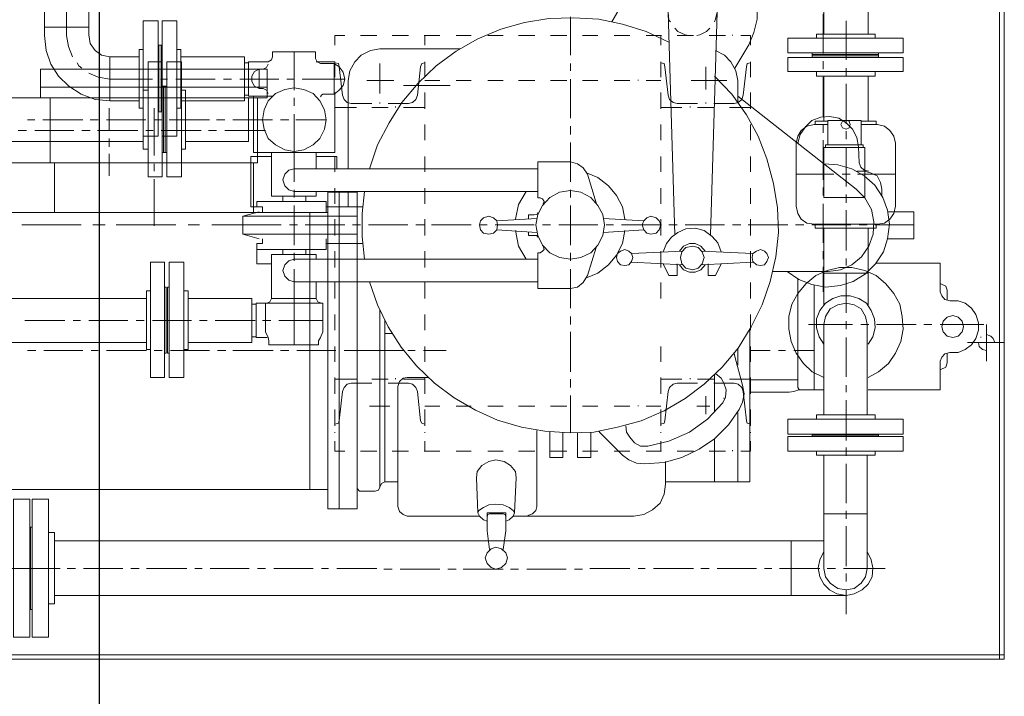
# Model space of a CAD drawing. Header units: inches. Extents: x 0 to 1564127, y -23460 to 23144100.
# Tile 64 of 215: x 252893 to 253029, y 193290 to 193384. Entities that reach past the tile are written whole.
import ezdxf

# ---------------------------------------------------------------- set-up
doc = ezdxf.new("R2010")
doc.units = ezdxf.units.IN
doc.header["$LTSCALE"] = 1800
doc.header["$MEASUREMENT"] = 0
doc.linetypes.add('CENTER', pattern=[2, 1.25, -0.25, 0.25, -0.25])
doc.linetypes.add('HIDDEN', pattern=[0.375, 0.25, -0.125])
doc.layers.add('EQUIP', color=8, linetype='HIDDEN', lineweight=9)
doc.layers.add('GRID', color=251, linetype='CENTER')

msp = doc.modelspace()

# ---------------------------------------------------------------- linework, layer by layer
at = {"layer": 'EQUIP', "color": 8}
for points in [[(253028, 193583.1), (253028, 193295.6)], [(253028.66, 193583.1), (253028.66, 193295.6)], [(253009.84, 193494.67), (253009.84, 193381.98)], [(252896.05, 193454.96), (252896.05, 193381.79), (252896.28, 193379.72), (252896.94, 193377.84), (252897.98, 193376.15), (252899.43, 193374.79), (252901.12, 193373.66), (252903.05, 193372.95), (252905.07, 193372.77)], [(252902.16, 193451.9), (252902.16, 193381.88), (252902.35, 193380.66), (252903.05, 193379.72), (252903.94, 193379.06), (252905.07, 193378.83)], [(253003.73, 193451.9), (253003.73, 193381.98)], [(252977.82, 193389.54), (252974.43, 193383.67)], [(252988.62, 193383.67), (252988.76, 193384.04), (252989, 193385.03), (252988.76, 193386.07), (252988.29, 193387.05), (252987.5, 193387.76), (252986.6, 193388.32), (252985.48, 193388.42), (252984.49, 193388.18), (252983.55, 193387.76), (252982.8, 193386.96), (252982.33, 193386.07), (252982.23, 193385.03)], [(252899.1, 193388.09), (252899.1, 193381.79)], [(252993.37, 193380.52), (252994.07, 193382.21), (252994.5, 193384.04), (252994.5, 193385.83)], [(252982.33, 193380.85), (252979.18, 193382.35), (252975.89, 193383.34), (252972.65, 193384.04), (252969.12, 193384.23), (252965.74, 193384.14), (252962.35, 193383.57), (252959.11, 193382.68), (252955.92, 193381.32), (252952.91, 193379.63), (252950.18, 193377.61), (252947.69, 193375.21), (252945.44, 193372.53), (252943.65, 193369.71), (252942.05, 193366.66), (252940.93, 193363.37)], [(252968.7, 193384.37), (252968.7, 193379.06)], [(252982.23, 193385.03), (252982.33, 193383.9), (252982.56, 193383.67)], [(252983.13, 193354.25), (252982.23, 193385.03)], [(252988.06, 193354.25), (252989, 193385.03)], [(253003.64, 193384.8), (253003.64, 193379.3)], [(252896.05, 193382.92), (252902.16, 193382.92)], [(252909.68, 193383.81), (252909.68, 193367.88)], [(252909.68, 193383.81), (252911.74, 193383.81)], [(252911.74, 193383.81), (252911.74, 193367.88)], [(252912.31, 193383.81), (252914.33, 193383.81)], [(252912.31, 193383.81), (252912.31, 193367.88)], [(252914.33, 193383.81), (252914.33, 193367.88)], [(252983.13, 193382.78), (252983.55, 193382.35), (252984.58, 193381.88), (252985.05, 193381.79)], [(252986.18, 193381.79), (252986.6, 193381.88), (252987.5, 193382.35), (252987.97, 193382.78)], [(253006.79, 193383.81), (253006.79, 193378.41)], [(252899.1, 193381.79), (252899.34, 193380.29), (252899.9, 193378.83)], [(252936.18, 193381.79), (252936.18, 193380.43)], [(252936.18, 193381.79), (252937.54, 193381.79)], [(252939.7, 193381.79), (252941.96, 193381.79)], [(252944.07, 193381.79), (252946.33, 193381.79)], [(252948.49, 193381.79), (252950.65, 193381.79)], [(252948.59, 193381.79), (252948.59, 193380.43)], [(252952.91, 193381.79), (252955.02, 193381.79)], [(252957.28, 193381.79), (252959.44, 193381.79)], [(252961.56, 193381.79), (252963.81, 193381.79)], [(252965.97, 193381.79), (252968.23, 193381.79)], [(252970.39, 193381.79), (252972.51, 193381.79)], [(252974.76, 193381.79), (252976.92, 193381.79)], [(252979.18, 193381.79), (252981.29, 193381.79)], [(252981.2, 193381.79), (252981.2, 193380.43)], [(252983.45, 193381.79), (252985.71, 193381.79)], [(252987.87, 193381.79), (252990.13, 193381.79)], [(252991.11, 193381.79), (252991.11, 193381.88)], [(252992.24, 193381.79), (252993.6, 193381.79)], [(252993.6, 193381.79), (252993.6, 193380.43)], [(252998.75, 193381.41), (253014.68, 193381.41)], [(252998.75, 193381.41), (252998.75, 193379.39)], [(253002.7, 193381.98), (253010.83, 193381.98)], [(253002.7, 193381.98), (253002.7, 193381.41)], [(253010.83, 193381.98), (253010.83, 193381.41)], [(253014.68, 193381.41), (253014.68, 193379.39)], [(252911.74, 193380.43), (252912.31, 193380.43)], [(252911.84, 193380.43), (252911.84, 193371.26)], [(252912.17, 193380.43), (252912.17, 193371.26)], [(252993.37, 193380.52), (252991.44, 193377.28)], [(252905.07, 193378.83), (252909.11, 193378.83)], [(252905.07, 193378.83), (252905.07, 193372.77)], [(252909.11, 193379.86), (252909.11, 193371.73)], [(252909.11, 193379.86), (252909.68, 193379.86)], [(252914.33, 193379.86), (252914.89, 193379.86)], [(252914.89, 193379.86), (252914.89, 193371.73)], [(252914.89, 193378.83), (252923.68, 193378.83)], [(252923.68, 193378.83), (252923.68, 193372.77)], [(252926.97, 193378.17), (252927.39, 193378.41), (252927.53, 193378.83)], [(252933.5, 193379.53), (252927.53, 193379.53), (252927.53, 193378.83)], [(252930.54, 193374.22), (252930.54, 193379.53)], [(252933.5, 193378.59), (252933.5, 193379.53)], [(252942.38, 193379.96), (252941.07, 193379.72), (252939.8, 193379.06), (252938.91, 193378.17), (252938.25, 193376.9), (252938.01, 193375.59)], [(252953.47, 193379.96), (252942.38, 193379.96)], [(252991.82, 193375.59), (252991.58, 193376.9), (252990.88, 193378.17), (252989.99, 193379.06), (252988.76, 193379.72)], [(252998.75, 193379.39), (253014.68, 193379.39)], [(252998.75, 193378.73), (252998.75, 193376.81)], [(252998.75, 193378.73), (253014.68, 193378.73)], [(253002.13, 193379.39), (253002.13, 193378.73)], [(253002.13, 193379.16), (253011.3, 193379.16)], [(253002.13, 193378.97), (253011.3, 193378.97)], [(253011.3, 193379.39), (253011.3, 193378.73)], [(253014.68, 193378.73), (253014.68, 193376.81)], [(252900.56, 193378.03), (252900.79, 193377.61), (252901.22, 193377.28)], [(252910.38, 193378.17), (252910.38, 193362.24)], [(252910.38, 193378.17), (252912.31, 193378.17)], [(252912.31, 193378.17), (252912.31, 193362.24)], [(252912.97, 193378.17), (252914.99, 193378.17)], [(252912.97, 193378.17), (252912.97, 193362.24)], [(252914.99, 193378.17), (252914.99, 193362.24)], [(252924.24, 193378.03), (252923.68, 193378.03)], [(252924.24, 193378.17), (252926.97, 193378.17)], [(252927.63, 193373.42), (252924.24, 193373.42), (252924.24, 193378.17)], [(252926.26, 193377.14), (252926.73, 193377.37), (252926.97, 193377.84)], [(252933.5, 193378.59), (252933.74, 193378.17), (252934.16, 193377.94)], [(252933.6, 193378.17), (252936.18, 193378.17)], [(252936.09, 193373.66), (252936.74, 193374.22), (252937.31, 193374.88), (252937.54, 193375.77), (252937.31, 193376.71), (252936.74, 193377.47), (252936.09, 193377.94), (252934.16, 193377.94)], [(252934.49, 193373.66), (252936.09, 193373.66), (252936.09, 193377.94)], [(252936.18, 193378.17), (252936.18, 193377.94)], [(252936.18, 193378.17), (252936.18, 193376.01)], [(252936.74, 193377.47), (252936.65, 193377.94), (252936.18, 193378.03)], [(252936.74, 193377.47), (252937.21, 193373.52)], [(252942.38, 193377.94), (252942.38, 193373.75)], [(252948.02, 193377.47), (252947.6, 193373.52)], [(252948.59, 193378.03), (252948.16, 193377.94), (252948.02, 193377.47)], [(252948.59, 193378.17), (252948.59, 193376.01)], [(252968.7, 193377.94), (252968.7, 193376.9)], [(252981.2, 193378.17), (252981.2, 193376.01)], [(252981.76, 193377.47), (252981.67, 193377.94), (252981.2, 193378.03)], [(252981.76, 193377.47), (252982.23, 193373.52)], [(252987.4, 193377.47), (252987.4, 193374.32)], [(252993.04, 193377.47), (252992.57, 193373.52)], [(252993.6, 193378.03), (252993.13, 193377.94), (252993.04, 193377.47)], [(252993.6, 193378.17), (252993.6, 193376.01)], [(253003.64, 193378.26), (253003.64, 193377.14)], [(252895.48, 193377.14), (252926.83, 193377.14)], [(252895.48, 193377.14), (252895.48, 193373.19)], [(252902.16, 193376.57), (252903.47, 193376.01), (252905.07, 193375.77)], [(252925.7, 193377.14), (252925.04, 193376.81), (252924.71, 193376.15), (252924.71, 193375.45), (252925.04, 193374.79), (252925.7, 193374.46), (252926.26, 193374.46)], [(252925.7, 193377.14), (252925.7, 193374.46)], [(252926.83, 193377.14), (252926.83, 193373.19)], [(252987.17, 193333.62), (252989.66, 193335.97), (252991.91, 193338.56), (252993.7, 193341.52), (252995.2, 193344.57), (252996.33, 193347.81), (252997.08, 193351.2), (252997.46, 193354.58), (252997.32, 193357.96), (252996.75, 193361.35), (252995.86, 193364.73), (252994.64, 193367.88), (252993.04, 193370.84), (252991.02, 193373.66), (252988.62, 193376.15)], [(252998.75, 193376.81), (253014.68, 193376.81)], [(253002.7, 193376.81), (253002.7, 193376.15)], [(253002.7, 193376.15), (253010.83, 193376.15)], [(253003.64, 193376.01), (253003.64, 193370.6)], [(253003.73, 193376.15), (253003.73, 193369.95)], [(253006.79, 193377.28), (253006.79, 193376.15)], [(253009.84, 193376.15), (253009.84, 193369.95)], [(253010.83, 193376.81), (253010.83, 193376.15)], [(252895.48, 193374.65), (252926.83, 193374.65)], [(252905.07, 193375.77), (252910.95, 193375.77)], [(252912.07, 193375.77), (252913.06, 193375.77)], [(252912.31, 193374.79), (252912.97, 193374.79)], [(252912.5, 193374.79), (252912.5, 193365.62)], [(252912.73, 193374.79), (252912.73, 193365.62)], [(252914.19, 193375.77), (252919.64, 193375.77)], [(252920.77, 193375.77), (252921.89, 193375.77)], [(252923.02, 193375.77), (252928.43, 193375.77)], [(252929.55, 193375.77), (252930.54, 193375.77)], [(252931.67, 193375.77), (252937.54, 193375.77)], [(252938.01, 193375.59), (252938.01, 193363.37)], [(252940.6, 193375.59), (252944.31, 193375.59)], [(252945.67, 193374.88), (252952.11, 193374.88)], [(252948.59, 193375.59), (252950.65, 193375.59)], [(252952.91, 193375.59), (252955.02, 193375.59)], [(252957.28, 193375.59), (252959.44, 193375.59)], [(252961.56, 193375.59), (252963.81, 193375.59)], [(252965.97, 193375.59), (252968.23, 193375.59)], [(252968.7, 193375.77), (252968.7, 193370.37)], [(252970.39, 193375.59), (252972.51, 193375.59)], [(252974.76, 193375.59), (252976.92, 193375.59)], [(252978.05, 193375.59), (252978.05, 193375.68)], [(252979.18, 193375.59), (252981.2, 193375.59)], [(252985.38, 193375.59), (252990.32, 193375.59)], [(252991.82, 193372.63), (252991.82, 193375.59)], [(253006.81, 193375.12), (253006.81, 193369.57)], [(252909.68, 193374.22), (252909.68, 193366.09)], [(252909.68, 193374.22), (252910.38, 193374.22)], [(252914.99, 193374.22), (252915.55, 193374.22)], [(252915.55, 193374.22), (252915.55, 193366.09)], [(252924.24, 193373.52), (252923.68, 193373.52)], [(252924.9, 193373.42), (252924.9, 193365.62), (252936.18, 193365.62)], [(252934.96, 193370.13), (252934.72, 193371.5), (252934.07, 193372.77), (252933.17, 193373.75), (252931.9, 193374.32), (252930.54, 193374.55), (252929.23, 193374.32), (252927.96, 193373.75), (252926.97, 193372.77), (252926.41, 193371.5), (252926.17, 193370.13), (252926.41, 193368.82), (252926.97, 193367.55), (252927.96, 193366.66), (252929.23, 193366), (252930.54, 193365.76), (252931.9, 193366), (252933.17, 193366.66), (252934.07, 193367.55), (252934.72, 193368.82), (252934.96, 193370.13)], [(252926.97, 193373.75), (252926.73, 193374.22), (252926.26, 193374.46)], [(252934.49, 193373.66), (252934.3, 193373.52), (252934.16, 193373.33)], [(252936.18, 193373.89), (252936.18, 193371.64)], [(252936.18, 193373.75), (252936.18, 193365.62)], [(252937.21, 193373.52), (252937.45, 193372.95), (252937.87, 193372.53), (252938.44, 193372.39)], [(252946.33, 193372.39), (252946.89, 193372.53), (252947.36, 193372.95), (252947.6, 193373.52)], [(252948.59, 193373.89), (252948.59, 193371.64)], [(252981.2, 193373.89), (252981.2, 193371.64)], [(252982.23, 193373.52), (252982.42, 193372.95), (252982.89, 193372.53), (252983.45, 193372.39)], [(252991.35, 193372.39), (252991.91, 193372.53), (252992.38, 193372.95), (252992.57, 193373.52)], [(253004.32, 193349.18), (253006.01, 193349.41), (253007.61, 193350.07), (253008.92, 193351.2), (253009.96, 193352.65), (253010.52, 193354.35), (253010.62, 193356.04), (253010.29, 193357.73), (253009.39, 193359.33), (253008.17, 193360.55), (252991.82, 193373.42)], [(252993.6, 193373.89), (252993.6, 193371.64)], [(252888.48, 193373.19), (252909.68, 193373.19)], [(252890.5, 193373.19), (252926.83, 193373.19)], [(252896.85, 193373.19), (252896.85, 193364.17)], [(252905.07, 193372.77), (252909.11, 193372.77)], [(252914.89, 193372.77), (252923.68, 193372.77)], [(252915.55, 193373.19), (252924.24, 193373.19)], [(252924.24, 193373.19), (252924.24, 193367.13)], [(252925.47, 193373.19), (252925.47, 193364.17)], [(252930.54, 193372.06), (252930.54, 193373.19)], [(252938.44, 193372.39), (252941.26, 193372.39)], [(252942.38, 193372.39), (252942.38, 193372.53)], [(252943.51, 193372.39), (252946.33, 193372.39)], [(252944.54, 193371.83), (252944.54, 193371.97)], [(252986.27, 193372.39), (252983.45, 193372.39)], [(252985.24, 193371.83), (252985.24, 193371.97)], [(252987.4, 193372.39), (252987.4, 193372.53)], [(252991.35, 193372.39), (252988.53, 193372.39)], [(252904.98, 193371.73), (252904.98, 193368.68)], [(252909.11, 193371.73), (252909.68, 193371.73)], [(252911.18, 193371.73), (252911.18, 193365.2)], [(252911.74, 193371.26), (252912.31, 193371.26)], [(252914.33, 193371.73), (252914.89, 193371.73)], [(252930.54, 193365.62), (252930.54, 193370.93)], [(252936.18, 193371.83), (252939.14, 193371.83)], [(252941.26, 193371.83), (252943.51, 193371.83)], [(252945.67, 193371.83), (252948.59, 193371.83)], [(252984.11, 193371.83), (252981.2, 193371.83)], [(252988.53, 193371.83), (252986.27, 193371.83)], [(252993.6, 193371.83), (252990.69, 193371.83)], [(253008.5, 193366.42), (253008.27, 193367.69), (253007.7, 193368.82), (253006.81, 193369.71), (253005.78, 193370.37), (253004.55, 193370.6), (253003.29, 193370.51), (253002.06, 193370.04), (253001.17, 193369.15), (253000.47, 193368.11), (253000.14, 193366.89)], [(252893.7, 193370.13), (252894.69, 193370.13)], [(252895.81, 193370.13), (252901.36, 193370.13)], [(252902.35, 193370.13), (252903.47, 193370.13)], [(252904.6, 193370.13), (252910.05, 193370.13)], [(252911.18, 193370.13), (252912.31, 193370.13)], [(252913.29, 193370.13), (252918.84, 193370.13)], [(252919.83, 193370.13), (252920.95, 193370.13)], [(252922.08, 193370.13), (252927.53, 193370.13)], [(252928.66, 193370.13), (252929.79, 193370.13)], [(252930.78, 193370.13), (252934.96, 193370.13)], [(252936.18, 193369.48), (252936.18, 193367.32)], [(252948.59, 193369.48), (252948.59, 193367.32)], [(252968.7, 193369.24), (252968.7, 193368.11)], [(252981.2, 193369.48), (252981.2, 193367.32)], [(252993.6, 193369.48), (252993.6, 193367.32)], [(253002.37, 193369.48), (253001.38, 193369.24), (253000.58, 193368.68), (253000.11, 193367.88), (252999.88, 193366.89)], [(253002.37, 193369.48), (253004.3, 193369.48)], [(253002.51, 193369.95), (253004.3, 193369.95)], [(253002.51, 193369.48), (253002.51, 193369.95)], [(253003.64, 193369.48), (253003.64, 193368.35)], [(253004.3, 193370.04), (253008.9, 193370.04)], [(253004.3, 193366.66), (253004.3, 193370.04)], [(253007.35, 193369.48), (253007.21, 193369.95), (253006.79, 193370.04), (253006.32, 193369.95), (253006.08, 193369.48), (253006.32, 193369.01), (253006.79, 193368.82), (253007.21, 193369.01), (253007.35, 193369.48)], [(253008.9, 193366.66), (253008.9, 193370.04)], [(253008.9, 193369.95), (253010.97, 193369.95)], [(253008.9, 193369.48), (253011.16, 193369.48)], [(253010.97, 193369.48), (253010.97, 193369.95)], [(253013.65, 193366.89), (253013.41, 193367.88), (253012.85, 193368.68), (253012.1, 193369.24), (253011.16, 193369.48)], [(252892.43, 193368.68), (252893.56, 193368.68)], [(252894.69, 193368.68), (252900.09, 193368.68)], [(252901.22, 193368.68), (252902.35, 193368.68)], [(252903.38, 193368.68), (252908.92, 193368.68)], [(252909.68, 193367.88), (252911.74, 193367.88)], [(252910.05, 193368.68), (252911.04, 193368.68)], [(252912.17, 193368.68), (252917.71, 193368.68)], [(252912.31, 193367.88), (252914.33, 193367.88)], [(252918.7, 193368.68), (252919.83, 193368.68)], [(252920.95, 193368.68), (252926.59, 193368.68)], [(253006.79, 193368.58), (253006.79, 193367.46)], [(252888.48, 193367.13), (252909.68, 193367.13)], [(252904.98, 193367.55), (252904.98, 193366.42)], [(252915.55, 193367.13), (252924.24, 193367.13)], [(252968.7, 193366.99), (252968.7, 193361.58)], [(252999.88, 193358.2), (252999.88, 193366.89)], [(253003.64, 193367.32), (253003.64, 193361.82)], [(253003.97, 193366.66), (253009.14, 193366.66)], [(253003.97, 193366.33), (253003.97, 193366.66)], [(253008.5, 193366.42), (253008.6, 193364.17), (253008.83, 193363.6), (253009.3, 193363.18), (253009.96, 193363.04)], [(253009.14, 193366.33), (253009.14, 193366.66)], [(253013.65, 193358.2), (253013.65, 193366.89)], [(252904.98, 193365.44), (252904.98, 193362.38)], [(252909.68, 193366.09), (252910.38, 193366.09)], [(252912.31, 193365.62), (252912.97, 193365.62)], [(252914.99, 193366.09), (252915.55, 193366.09)], [(252927.39, 193365.06), (252924.57, 193365.06)], [(252924.57, 193365.06), (252924.57, 193358.1)], [(252927.39, 193365.62), (252927.39, 193359.56)], [(252930.54, 193365.62), (252930.54, 193361.58)], [(252933.6, 193365.62), (252933.6, 193363.37)], [(252936.42, 193365.06), (252933.6, 193365.06)], [(252936.18, 193365.06), (252936.18, 193362.95)], [(252936.42, 193365.06), (252936.42, 193363.37)], [(252948.59, 193365.06), (252948.59, 193362.95)], [(252981.2, 193365.06), (252981.2, 193362.95)], [(252993.6, 193365.06), (252993.6, 193362.95)], [(253003.73, 193366.33), (253009.37, 193366.33)], [(253003.73, 193359.42), (253003.73, 193366.33)], [(253006.79, 193366.33), (253006.79, 193360.92)], [(253009.37, 193359.42), (253009.37, 193366.33)], [(252890.5, 193364.17), (252925.47, 193364.17)], [(252897.41, 193364.17), (252897.41, 193357.31)], [(252911.18, 193364.07), (252911.18, 193363.04)], [(252924.9, 193364.17), (252924.9, 193357.31)], [(252964.19, 193364.31), (252968.7, 193364.31)], [(252964.19, 193359.33), (252964.19, 193364.31)], [(252971.05, 193362.62), (252970.48, 193363.51), (252969.69, 193364.07), (252968.7, 193364.31)], [(252998.68, 193349.18), (253000.28, 193348.05), (253002.06, 193347.39), (253003.99, 193347.01), (253006.01, 193347.25), (253007.8, 193347.81), (253009.49, 193348.85), (253010.85, 193350.21), (253011.98, 193351.9), (253012.54, 193353.69), (253012.78, 193355.71), (253012.54, 193357.63), (253011.88, 193359.42), (253010.76, 193361.11), (253009.3, 193362.38), (253007.61, 193363.37), (253005.68, 193363.93), (253003.76, 193364.07)], [(252930.54, 193363.37), (252929.79, 193363.18), (252929.23, 193362.62), (252928.99, 193361.82), (252929.23, 193361.02), (252929.79, 193360.45), (252930.54, 193360.22)], [(252930.54, 193363.37), (252964.19, 193363.37)], [(252976.22, 193356.41), (252975.89, 193358.1), (252975.09, 193359.66), (252973.96, 193361.02), (252972.51, 193362.15), (252970.95, 193362.8)], [(252972.27, 193358.67), (252971.05, 193362.62)], [(252999.88, 193362.62), (253005.09, 193362.62)], [(253006.25, 193362.62), (253007.37, 193362.62)], [(253011.74, 193360.55), (253011.56, 193361.49), (253011.09, 193362.38), (253010.19, 193362.8), (253009.3, 193363.04), (253008.27, 193363.04)], [(253008.36, 193362.62), (253013.67, 193362.62)], [(252910.38, 193362.24), (252912.31, 193362.24)], [(252911.18, 193361.91), (252911.18, 193355.47)], [(252912.97, 193362.24), (252914.99, 193362.24)], [(252930.54, 193360.45), (252930.54, 193359.42)], [(252930.54, 193360.22), (252964.19, 193360.22)], [(252933.6, 193360.22), (252933.6, 193359.56)], [(252935.19, 193360.13), (252939.23, 193360.13)], [(252935.19, 193360.13), (252935.19, 193316.38)], [(252936.18, 193360.69), (252936.18, 193358.53)], [(252936.74, 193360.13), (252936.74, 193316.38)], [(252938.01, 193360.22), (252938.01, 193358.1)], [(252939.23, 193360.13), (252939.23, 193316.38)], [(252940.27, 193360.22), (252939.94, 193357.17), (252939.94, 193354.02), (252940.27, 193350.87)], [(252948.59, 193360.69), (252948.59, 193358.53)], [(252962.59, 193360.22), (252961.56, 193358.43), (252961.13, 193356.41)], [(252973.4, 193355.61), (252973.21, 193357.07), (252972.51, 193358.29), (252971.52, 193359.42), (252970.16, 193360.13), (252968.7, 193360.36), (252967.2, 193360.13), (252965.88, 193359.42), (252964.85, 193358.29), (252964.19, 193357.07), (252963.95, 193355.61), (252964.19, 193354.16), (252964.85, 193352.79), (252965.88, 193351.76), (252967.2, 193351.1), (252968.7, 193350.87), (252970.16, 193351.1), (252971.52, 193351.76), (252972.51, 193352.79), (252973.21, 193354.16), (252973.4, 193355.61)], [(252973.4, 193355.61), (252973.21, 193357.07), (252972.51, 193358.29), (252971.52, 193359.42), (252970.16, 193360.13), (252968.7, 193360.36), (252967.2, 193360.13), (252965.88, 193359.42), (252964.85, 193358.29), (252964.19, 193357.07), (252963.95, 193355.61), (252964.19, 193354.16), (252964.85, 193352.79), (252965.88, 193351.76), (252967.2, 193351.1), (252968.7, 193350.87), (252970.16, 193351.1), (252971.52, 193351.76), (252972.51, 193352.79), (252973.21, 193354.16), (252973.4, 193355.61)], [(252968.7, 193360.45), (252968.7, 193359.42)], [(252981.2, 193360.69), (252981.2, 193358.53)], [(252993.6, 193360.69), (252993.6, 193358.53)], [(253003.64, 193360.78), (253003.64, 193359.66)], [(253006.79, 193359.8), (253006.79, 193358.67)], [(253011.74, 193360.55), (253011.74, 193359.56)], [(252925.37, 193358.86), (252925.37, 193358.1), (252925.37, 193358.86)], [(252934.96, 193358.86), (252925.37, 193358.86)], [(252927.39, 193359.56), (252933.6, 193359.56)], [(252928.99, 193359.56), (252928.99, 193358.86)], [(252930.54, 193358.29), (252930.54, 193352.79)], [(252932.14, 193359.56), (252932.14, 193358.86)], [(252934.96, 193358.86), (252934.96, 193357.4)], [(252964.19, 193359.33), (252964.52, 193359.33)], [(252964.94, 193358.53), (252965.08, 193358.86), (252964.85, 193359.23), (252964.52, 193359.33)], [(252968.7, 193358.29), (252968.7, 193352.79)], [(253003.64, 193358.53), (253003.64, 193353.12)], [(253003.73, 193359.42), (253009.37, 193359.42)], [(252876.31, 193357.31), (252935.19, 193357.31)], [(252923.45, 193356.84), (252925.7, 193357.4)], [(252926.17, 193358.1), (252924.57, 193358.1)], [(252926.17, 193358.1), (252926.17, 193357.4)], [(252932.7, 193357.31), (252932.7, 193319.05)], [(252940.03, 193358.1), (252934.96, 193358.1)], [(252962.92, 193356.51), (252962.92, 193356.98)], [(252962.92, 193356.98), (252963.72, 193356.98)], [(252963.72, 193356.98), (252964.05, 193357.07), (252964.19, 193357.31)], [(252999.88, 193358.2), (253000.11, 193357.17), (253000.58, 193356.41), (253001.38, 193355.85), (253002.37, 193355.71)], [(253006.79, 193357.63), (253006.79, 193352.09)], [(253011.16, 193355.71), (253012.1, 193355.85), (253012.85, 193356.41), (253013.41, 193357.17), (253013.65, 193358.2)], [(253016.16, 193357.4), (253016.16, 193353.69), (253012.54, 193353.69)], [(253012.54, 193357.4), (253016.16, 193357.4)], [(252892.9, 193355.61), (252901.12, 193355.61)], [(252902.72, 193355.61), (252904.41, 193355.61)], [(252905.96, 193355.61), (252914.19, 193355.61)], [(252915.88, 193355.61), (252917.48, 193355.61)], [(252919.17, 193355.61), (252923.45, 193355.61)], [(252923.45, 193354.35), (252923.45, 193356.84), (252939.23, 193356.84)], [(252923.45, 193355.61), (252928.76, 193355.61)], [(252929.88, 193355.61), (252931.01, 193355.61)], [(252932.04, 193355.61), (252937.54, 193355.61)], [(252936.18, 193356.41), (252936.18, 193354.16)], [(252938.58, 193355.61), (252939.7, 193355.61)], [(252940.83, 193355.61), (252946.24, 193355.61)], [(252947.36, 193355.61), (252948.49, 193355.61)], [(252948.59, 193356.41), (252948.59, 193354.16)], [(252949.53, 193355.61), (252955.02, 193355.61)], [(252958.64, 193355.61), (252958.55, 193356.18), (252958.08, 193356.6), (252957.42, 193356.84), (252956.72, 193356.6), (252956.29, 193356.18), (252956.15, 193355.61), (252956.29, 193354.91), (252956.72, 193354.49), (252957.42, 193354.35), (252958.08, 193354.49), (252958.55, 193354.91), (252958.64, 193355.61)], [(252956.15, 193355.61), (252957.19, 193355.61)], [(252958.31, 193355.61), (252963.72, 193355.61)], [(252964.05, 193356.51), (252958.55, 193356.18)], [(252964.85, 193355.61), (252965.97, 193355.61)], [(252967.1, 193355.61), (252972.51, 193355.61)], [(252973.3, 193356.51), (252978.85, 193356.18)], [(252973.63, 193355.61), (252974.67, 193355.61)], [(252975.79, 193355.61), (252981.29, 193355.61)], [(252981.2, 193355.61), (252980.96, 193356.18), (252980.54, 193356.6), (252979.84, 193356.84), (252979.27, 193356.6), (252978.85, 193356.18), (252978.61, 193355.61), (252978.85, 193354.91), (252979.27, 193354.49), (252979.84, 193354.35), (252980.54, 193354.49), (252980.96, 193354.91), (252981.2, 193355.61)], [(252981.2, 193356.41), (252981.2, 193354.16)], [(252982.33, 193355.61), (252983.45, 193355.61)], [(252984.58, 193355.61), (252989.99, 193355.61)], [(252991.11, 193355.61), (252992.24, 193355.61)], [(252993.28, 193355.61), (252998.77, 193355.61)], [(252993.6, 193356.41), (252993.6, 193354.16)], [(252999.81, 193355.61), (253000.94, 193355.61)], [(253002.06, 193355.61), (253007.47, 193355.61)], [(253002.37, 193355.71), (253011.16, 193355.71)], [(253002.51, 193355.14), (253002.51, 193355.71)], [(253008.6, 193355.61), (253009.72, 193355.61)], [(253010.76, 193355.61), (253016.16, 193355.61)], [(253010.97, 193355.14), (253010.97, 193355.71)], [(252939.23, 193354.35), (252923.45, 193354.35), (252925.7, 193353.69)], [(252964.05, 193354.58), (252958.55, 193354.91)], [(252961.13, 193354.82), (252961.56, 193352.65), (252962.59, 193350.87)], [(252962.92, 193354.16), (252962.92, 193354.58)], [(252970.95, 193348.28), (252972.51, 193348.94), (252973.96, 193350.07), (252975.09, 193351.43), (252975.89, 193353.03), (252976.22, 193354.82)], [(252973.3, 193354.58), (252978.85, 193354.91)], [(252984.68, 193355.05), (252983.55, 193354.58), (252982.66, 193353.92), (252982, 193353.03), (252981.53, 193351.9)], [(252989.56, 193351.9), (252989.09, 193353.12), (252988.29, 193354.02), (252987.17, 193354.82), (252985.95, 193355.14), (252984.68, 193355.05)], [(253002.51, 193355.14), (253010.97, 193355.14)], [(253003.73, 193355.14), (253003.73, 193344.57)], [(253009.84, 193355.14), (253009.84, 193344.57)], [(252925.37, 193350.21), (252925.37, 193353.03), (252925.37, 193352.23)], [(252926.17, 193353.03), (252925.37, 193353.03)], [(252926.17, 193353.69), (252926.17, 193353.03)], [(252934.96, 193353.69), (252934.96, 193352.23)], [(252940.03, 193353.03), (252934.96, 193353.03)], [(252962.92, 193354.16), (252963.72, 193354.16)], [(252964.19, 193353.92), (252964.05, 193354.16), (252963.72, 193354.16)], [(252987.31, 193352), (252986.74, 193352.65), (252985.95, 193353.03), (252985.15, 193353.03), (252984.35, 193352.65), (252983.78, 193352)], [(252934.96, 193352.23), (252925.37, 193352.23)], [(252933.6, 193345.46), (252927.39, 193345.46), (252927.39, 193351.53)], [(252927.39, 193351.53), (252933.6, 193351.53)], [(252928.99, 193351.53), (252928.99, 193352.23)], [(252930.54, 193351.76), (252930.54, 193350.63)], [(252932.14, 193351.53), (252932.14, 193352.23)], [(252933.6, 193350.87), (252933.6, 193351.53)], [(252936.18, 193352), (252936.18, 193349.74)], [(252948.59, 193352), (252948.59, 193349.74)], [(252964.19, 193351.76), (252964.52, 193351.76)], [(252964.19, 193346.83), (252964.19, 193351.76)], [(252964.52, 193351.76), (252964.85, 193352), (252965.08, 193352.23), (252964.94, 193352.65)], [(252968.7, 193351.76), (252968.7, 193350.63)], [(252972.27, 193352.47), (252971.05, 193348.61)], [(252977.16, 193351.67), (252976.78, 193352), (252976.22, 193352.23), (252975.65, 193352), (252975.23, 193351.67), (252975.09, 193351.1), (252975.23, 193350.54), (252975.65, 193350.07), (252976.22, 193349.98), (252976.78, 193350.07), (252977.16, 193350.54), (252977.35, 193351.1)], [(252984.25, 193352), (252977.16, 193351.67), (252977.35, 193351.1)], [(252981.2, 193352), (252981.2, 193349.74)], [(252987.17, 193351.1), (252986.93, 193351.9), (252986.37, 193352.47), (252985.62, 193352.65), (252984.68, 193352.47), (252984.11, 193351.9), (252983.92, 193351.1), (252984.11, 193350.21), (252984.68, 193349.65), (252985.62, 193349.41), (252986.37, 193349.65), (252986.93, 193350.21), (252987.17, 193351.1)], [(252993.93, 193351.67), (252986.84, 193352)], [(252993.6, 193352), (252993.6, 193349.74)], [(252996.1, 193351.1), (252995.86, 193351.67), (252995.53, 193352), (252994.97, 193352.23), (252994.4, 193352), (252993.93, 193351.67), (252993.84, 193351.1), (252993.93, 193350.54), (252994.4, 193350.07), (252994.97, 193349.98), (252995.53, 193350.07), (252995.86, 193350.54), (252996.1, 193351.1)], [(253003.64, 193352), (253003.64, 193350.87)], [(252912.64, 193350.45), (252910.71, 193350.45)], [(252910.71, 193350.45), (252910.71, 193334.51)], [(252912.64, 193350.45), (252912.64, 193334.51)], [(252913.29, 193350.45), (252915.32, 193350.45)], [(252913.29, 193350.45), (252913.29, 193334.51)], [(252915.32, 193350.45), (252915.32, 193334.51)], [(252927.39, 193350.21), (252925.37, 193350.21)], [(252930.54, 193350.87), (252929.79, 193350.63), (252929.23, 193350.07), (252928.99, 193349.32), (252929.23, 193348.52), (252929.79, 193347.95), (252930.54, 193347.72)], [(252930.54, 193350.87), (252964.19, 193350.87)], [(252977.16, 193350.45), (252984.25, 193350.07)], [(252981.53, 193350.21), (252982.33, 193348.61)], [(252983.45, 193350.21), (252983.45, 193348.61)], [(252993.93, 193350.45), (252986.84, 193350.07)], [(252988.76, 193348.61), (252987.73, 193348.61), (252987.73, 193350.21)], [(252988.76, 193348.61), (252989.56, 193350.21)], [(253006.79, 193350.96), (253006.79, 193349.98)], [(253010.99, 193350.3), (253019.78, 193350.3)], [(253019.78, 193346.36), (253019.78, 193350.3)], [(252930.54, 193349.51), (252930.54, 193345.46)], [(252968.7, 193349.51), (252968.7, 193344.1)], [(252983.78, 193350.07), (252984.35, 193349.41), (252985.15, 193349.08), (252985.95, 193349.08), (252986.74, 193349.41), (252987.31, 193350.07)], [(253004.32, 193349.18), (252996.66, 193349.18)], [(253009.84, 193334.51), (253011.3, 193335.31), (253012.66, 193336.44), (253013.65, 193337.9), (253014.35, 193339.5), (253014.68, 193341.19), (253014.54, 193342.97), (253014.21, 193344.67), (253013.41, 193346.12), (253012.28, 193347.48), (253010.97, 193348.61), (253009.37, 193349.32), (253007.59, 193349.74), (253005.89, 193349.74), (253004.2, 193349.32), (253002.6, 193348.61), (253001.24, 193347.48), (253000.11, 193346.12), (252999.31, 193344.67), (252998.89, 193342.97), (252998.89, 193341.19), (252999.22, 193339.5), (252999.88, 193337.9), (253000.91, 193336.44), (253002.13, 193335.31), (253003.73, 193334.51)], [(253003.64, 193349.83), (253003.64, 193346.36)], [(253003.76, 193348.94), (253009.86, 193348.94)], [(253006.79, 193348.85), (253006.79, 193343.44)], [(252930.54, 193347.72), (252964.19, 193347.72)], [(252933.6, 193345.46), (252933.6, 193347.72)], [(252936.18, 193347.63), (252936.18, 193345.46)], [(252940.93, 193347.72), (252942.05, 193344.57), (252943.51, 193341.52), (252945.34, 193338.7), (252947.46, 193336.11), (252949.95, 193333.72), (252952.67, 193331.7), (252955.59, 193330), (252958.64, 193328.64), (252961.93, 193327.65), (252965.17, 193327.09), (252968.56, 193326.85), (252971.94, 193326.95), (252975.23, 193327.65), (252978.47, 193328.55), (252981.67, 193329.91), (252984.58, 193331.6), (252987.17, 193333.62)], [(252948.59, 193347.63), (252948.59, 193345.46)], [(252968.7, 193346.83), (252969.69, 193347.01), (252970.48, 193347.63), (252971.05, 193348.61)], [(252981.2, 193347.63), (252981.2, 193345.46)], [(252983.45, 193348.61), (252982.33, 193348.61)], [(252993.6, 193347.63), (252993.6, 193345.46)], [(253000.14, 193348.14), (253000.14, 193333.15)], [(253020.77, 193346.59), (253020.58, 193347.16), (253019.87, 193347.48)], [(252910.71, 193346.5), (252910.15, 193346.5)], [(252910.15, 193346.5), (252910.15, 193338.37)], [(252912.87, 193347.01), (252912.64, 193347.01)], [(252912.87, 193347.01), (252912.87, 193337.9)], [(252913.06, 193347.01), (252913.29, 193347.01)], [(252913.06, 193347.01), (252913.06, 193337.9)], [(252915.32, 193346.5), (252915.88, 193346.5)], [(252915.88, 193346.5), (252915.88, 193338.37)], [(252964.19, 193346.83), (252968.7, 193346.83)], [(253002.39, 193347.25), (253002.39, 193332.82), (253003.76, 193332.82)], [(253019.78, 193346.36), (253020.01, 193345.79), (253020.44, 193345.32), (253021.14, 193345.13)], [(253020.77, 193345.23), (253020.77, 193346.59)], [(252875.28, 193345.46), (252910.15, 193345.46)], [(252915.88, 193345.46), (252924.71, 193345.46)], [(252924.71, 193345.46), (252924.71, 193339.35)], [(252924.71, 193344.67), (252925.28, 193344.67)], [(252926.83, 193340.06), (252925.28, 193340.06), (252925.28, 193344.81)], [(252925.28, 193344.81), (252934.49, 193344.81)], [(252926.59, 193344.81), (252926.83, 193344.81)], [(252926.59, 193340.81), (252926.59, 193344.81)], [(252926.83, 193344.81), (252927.16, 193344.99), (252927.39, 193345.46)], [(252927.39, 193345.46), (252933.6, 193345.46)], [(252930.54, 193342.41), (252930.54, 193345.46), (252930.54, 193339.12)], [(252933.6, 193345.46), (252933.83, 193344.99), (252934.3, 193344.81)], [(252934.49, 193340.81), (252934.49, 193344.81)], [(253009.84, 193339.12), (253010.5, 193340.15), (253010.83, 193341.38), (253010.73, 193342.64), (253010.26, 193343.77), (253009.61, 193344.81), (253008.57, 193345.46), (253007.35, 193345.79), (253006.08, 193345.79), (253004.95, 193345.46), (253003.97, 193344.81), (253003.17, 193343.77), (253002.7, 193342.64), (253002.7, 193341.38), (253003.07, 193340.15), (253003.73, 193339.12)], [(253009.7, 193329.35), (253009.7, 193341.85), (253009.46, 193342.97), (253008.9, 193344.01), (253007.91, 193344.57), (253006.79, 193344.81), (253005.66, 193344.57), (253004.62, 193344.01), (253003.97, 193342.97), (253003.73, 193341.85)], [(253021.14, 193337.99), (253022.27, 193337.99), (253023.26, 193338.37), (253024.15, 193339.03), (253024.71, 193339.92), (253025.09, 193341.05), (253025.09, 193342.08), (253024.71, 193343.21), (253024.15, 193344.1), (253023.26, 193344.81), (253022.27, 193345.13), (253021.14, 193345.13)], [(252942.38, 193343.87), (252942.38, 193319.38)], [(252893.32, 193342.41), (252898.87, 193342.41)], [(252900, 193342.41), (252901.03, 193342.41)], [(252902.16, 193342.41), (252907.56, 193342.41)], [(252908.69, 193342.41), (252909.82, 193342.41)], [(252910.95, 193342.41), (252916.35, 193342.41)], [(252917.48, 193342.41), (252918.51, 193342.41)], [(252919.64, 193342.41), (252925.14, 193342.41)], [(252926.17, 193342.41), (252927.3, 193342.41)], [(252928.43, 193342.41), (252934.49, 193342.41)], [(252936.18, 193343.21), (252936.18, 193341.05)], [(252943.09, 193342.5), (252943.09, 193320.09), (252942.62, 193319.85), (252942.38, 193319.38)], [(252948.59, 193343.21), (252948.59, 193341.05)], [(252968.7, 193342.97), (252968.7, 193341.85)], [(252993.6, 193343.21), (252993.6, 193341.05)], [(253006.79, 193342.32), (253006.79, 193341.19)], [(253023.02, 193341.52), (253022.83, 193342.32), (253022.27, 193342.88), (253021.57, 193343.07), (253020.77, 193342.88), (253020.2, 193342.32), (253020.01, 193341.52), (253020.2, 193340.81), (253020.77, 193340.25), (253021.57, 193340.06), (253022.27, 193340.25), (253022.83, 193340.81), (253023.02, 193341.52)], [(252927.06, 193339.59), (252926.97, 193340.06), (252926.59, 193340.81)], [(252934.49, 193340.81), (252934.16, 193340.06), (252933.92, 193339.59)], [(252944.07, 193340.62), (252943.09, 193340.62)], [(252968.7, 193340.81), (252968.7, 193335.31)], [(252991.82, 193320.09), (252993.51, 193320.09), (252993.51, 193341.19)], [(253001.59, 193341.85), (253007.7, 193341.85)], [(253003.73, 193329.35), (253003.73, 193341.85)], [(253008.83, 193341.85), (253009.96, 193341.85)], [(253010.99, 193341.85), (253016.49, 193341.85)], [(253017.52, 193341.85), (253018.65, 193341.85)], [(253019.78, 193341.85), (253025.84, 193341.85)], [(253026.22, 193336.77), (253026.22, 193341.85)], [(252875.18, 193339.35), (252910.15, 193339.35)], [(252915.88, 193339.35), (252924.71, 193339.35)], [(252924.71, 193340.15), (252925.28, 193340.15)], [(252927.06, 193339.03), (252927.06, 193339.59)], [(252933.92, 193339.03), (252933.92, 193339.59)], [(253006.79, 193340.06), (253006.79, 193334.61)], [(253023.59, 193339.35), (253028.66, 193339.35)], [(253025.09, 193339.35), (253025.18, 193338.79), (253025.65, 193338.37), (253026.22, 193338.23)], [(253025.42, 193340.06), (253025.42, 193340.15)], [(253027.35, 193339.35), (253027.11, 193339.92), (253026.78, 193340.25), (253026.22, 193340.48)], [(252893.7, 193338.23), (252894.83, 193338.23)], [(252895.95, 193338.23), (252901.36, 193338.23)], [(252902.49, 193338.23), (252903.47, 193338.23)], [(252904.6, 193338.23), (252910.15, 193338.23)], [(252910.71, 193338.37), (252910.15, 193338.37)], [(252911.18, 193338.23), (252912.31, 193338.23)], [(252912.87, 193337.9), (252912.64, 193337.9)], [(252913.06, 193337.9), (252913.29, 193337.9)], [(252913.44, 193338.23), (252918.84, 193338.23)], [(252915.32, 193338.37), (252915.88, 193338.37)], [(252919.97, 193338.23), (252921.1, 193338.23)], [(252922.08, 193338.23), (252927.63, 193338.23)], [(252927.06, 193339.03), (252933.92, 193339.03)], [(252928.66, 193338.23), (252929.79, 193338.23)], [(252930.92, 193338.23), (252936.32, 193338.23)], [(252936.18, 193338.79), (252936.18, 193336.68)], [(252937.45, 193338.23), (252938.58, 193338.23)], [(252938.01, 193338.23), (252945.77, 193338.23)], [(252939.56, 193338.23), (252945.11, 193338.23)], [(252946.24, 193338.23), (252947.27, 193338.23)], [(252948.4, 193338.23), (252951.55, 193338.23)], [(252948.59, 193338.79), (252948.59, 193336.68)], [(252981.2, 193338.79), (252981.2, 193336.68)], [(252991.35, 193337.9), (252991.44, 193337.43)], [(252991.82, 193336.21), (252991.82, 193338.46)], [(252991.82, 193336.21), (252991.82, 193338.46)], [(252996.33, 193338.23), (252993.51, 193338.23)], [(252993.6, 193338.79), (252993.6, 193336.68)], [(252998.45, 193338.23), (252997.46, 193338.23)], [(253002.39, 193338.23), (252999.57, 193338.23)], [(253021.14, 193337.99), (253020.44, 193337.8), (253020.01, 193337.33), (253019.78, 193336.77)], [(253020.77, 193336.54), (253020.77, 193337.9)], [(252991.44, 193337.43), (252992.48, 193333.48)], [(253019.78, 193332.82), (253019.78, 193336.77)], [(253019.87, 193335.64), (253020.58, 193335.97), (253020.77, 193336.54)], [(252912.64, 193334.51), (252910.71, 193334.51)], [(252913.29, 193334.51), (252915.32, 193334.51)], [(252936.18, 193334.51), (252936.18, 193332.26)], [(252936.18, 193334.28), (252939.14, 193334.28)], [(252941.26, 193334.28), (252943.51, 193334.28)], [(252942.38, 193333.72), (252942.38, 193333.86)], [(252944.54, 193334.28), (252944.54, 193334.42)], [(252946.14, 193334.51), (252945.58, 193334.42), (252945.11, 193333.95), (252944.87, 193333.29)], [(252945.67, 193334.28), (252948.59, 193334.28)], [(252946.14, 193334.51), (252949.06, 193334.51)], [(252948.59, 193334.51), (252948.59, 193332.26)], [(252968.7, 193334.28), (252968.7, 193333.15)], [(252981.2, 193334.51), (252981.2, 193332.26)], [(252984.11, 193334.28), (252981.2, 193334.28)], [(252985.24, 193334.28), (252985.24, 193334.42)], [(252988.53, 193334.28), (252986.27, 193334.28)], [(252987.4, 193333.72), (252987.4, 193333.86)], [(252988.62, 193329.77), (252988.62, 193334.98)], [(252989.56, 193334.42), (252988.76, 193335.08)], [(252989.56, 193334.42), (252989.89, 193333.72)], [(252993.6, 193334.28), (252990.69, 193334.28)], [(253000.14, 193334.19), (252993.51, 193334.19)], [(252993.6, 193334.51), (252993.6, 193332.26)], [(252936.74, 193328.55), (252937.21, 193332.59)], [(252938.44, 193333.72), (252937.87, 193333.62), (252937.45, 193333.15), (252937.21, 193332.59)], [(252938.44, 193333.72), (252941.26, 193333.72)], [(252943.51, 193333.72), (252946.33, 193333.72)], [(252944.87, 193333.29), (252944.87, 193316.7)], [(252947.6, 193332.59), (252947.36, 193333.15), (252946.89, 193333.62), (252946.33, 193333.72)], [(252948.02, 193328.55), (252947.6, 193332.59)], [(252981.76, 193328.55), (252982.23, 193332.59)], [(252983.45, 193333.72), (252982.89, 193333.62), (252982.42, 193333.15), (252982.23, 193332.59)], [(252986.27, 193333.72), (252983.45, 193333.72)], [(252991.35, 193333.72), (252988.53, 193333.72)], [(252989.75, 193331.04), (252990.13, 193331.79), (252990.22, 193332.82), (252989.89, 193333.72)], [(252992.57, 193332.59), (252992.38, 193333.15), (252991.91, 193333.62), (252991.35, 193333.72)], [(252992.01, 193330.1), (252992.48, 193331.13), (252992.71, 193332.26), (252992.48, 193333.48)], [(252993.04, 193328.55), (252992.57, 193332.59)], [(252998.92, 193332.49), (252993.51, 193332.49)], [(252998.92, 193332.49), (252999.57, 193332.59), (253000.28, 193332.82)], [(253000.14, 193333.15), (253000.28, 193332.92), (253000.47, 193332.82)], [(253000.28, 193332.82), (253002.39, 193332.82)], [(253002.39, 193332.82), (253003.76, 193332.82)], [(253006.81, 193333.48), (253006.81, 193332.49)], [(253009.86, 193332.82), (253019.78, 193332.82)], [(252942.38, 193331.46), (252942.38, 193326.85)], [(252968.7, 193332.02), (252968.7, 193326.85)], [(252987.4, 193331.93), (252987.4, 193329.44)], [(252989.89, 193331.6), (252989.89, 193331.7)], [(253006.79, 193331.37), (253006.79, 193325.82)], [(252936.18, 193330.1), (252936.18, 193327.84)], [(252940.93, 193330.57), (252943.75, 193330.57)], [(252948.59, 193330.57), (252950.65, 193330.57)], [(252948.59, 193330.1), (252948.59, 193327.84)], [(252952.91, 193330.57), (252955.02, 193330.57)], [(252957.28, 193330.57), (252959.44, 193330.57)], [(252961.56, 193330.57), (252963.81, 193330.57)], [(252965.97, 193330.57), (252968.23, 193330.57)], [(252970.39, 193330.57), (252972.51, 193330.57)], [(252974.76, 193330.57), (252976.92, 193330.57)], [(252978.05, 193330.57), (252978.05, 193330.66)], [(252978.94, 193322.58), (252981.67, 193322.77), (252984.11, 193323.47), (252986.51, 193324.6), (252988.62, 193326.06), (252990.55, 193327.98), (252992.01, 193330.1)], [(252979.18, 193330.57), (252981.2, 193330.57)], [(252979.41, 193325.02), (252982.33, 193325.73), (252985.15, 193326.95), (252987.64, 193328.78), (252989.75, 193331.04)], [(252981.2, 193330.1), (252981.2, 193327.84)], [(252986.18, 193330.57), (252987.97, 193330.57)], [(252987.4, 193330.57), (252987.4, 193330.66)], [(252993.6, 193330.1), (252993.6, 193327.84)], [(252936.18, 193328.08), (252936.65, 193328.22), (252936.74, 193328.55)], [(252948.02, 193328.55), (252948.16, 193328.22), (252948.59, 193328.08)], [(252981.2, 193328.08), (252981.67, 193328.22), (252981.76, 193328.55)], [(252991.82, 193320.09), (252991.82, 193329.67)], [(252993.04, 193328.55), (252993.13, 193328.22), (252993.6, 193328.08)], [(253014.68, 193328.78), (252998.75, 193328.78)], [(252998.75, 193328.78), (252998.75, 193326.71)], [(253010.83, 193329.35), (253002.7, 193329.35)], [(253002.7, 193329.35), (253002.7, 193328.78)], [(253010.83, 193329.35), (253010.83, 193328.78)], [(253014.68, 193328.78), (253014.68, 193326.71)], [(252936.18, 193327.98), (252936.18, 193328.22)], [(252964.05, 193316.7), (252964.05, 193327.18)], [(252972.83, 193326.85), (252972.65, 193327.09)], [(252976.36, 193327.84), (252976.45, 193326.95)], [(252936.18, 193326.85), (252936.18, 193326.95)], [(252936.18, 193325.73), (252936.18, 193324.36)], [(252948.59, 193326.85), (252948.59, 193326.95)], [(252948.59, 193325.73), (252948.59, 193324.36)], [(252965.88, 193326.95), (252965.88, 193323.47)], [(252967.67, 193326.85), (252967.67, 193323.47)], [(252969.69, 193326.85), (252969.69, 193323.47)], [(252971.52, 193326.95), (252971.52, 193323.47)], [(252972.83, 193326.85), (252975.89, 193323.8)], [(252976.45, 193326.95), (252976.92, 193326.29)], [(252976.92, 193326.29), (252977.58, 193325.49), (252978.38, 193325.02), (252979.41, 193325.02)], [(252976.92, 193326.29), (252977.58, 193325.49), (252978.38, 193325.02), (252979.41, 193325.02)], [(252981.2, 193326.85), (252981.2, 193326.95)], [(252981.2, 193325.73), (252981.2, 193324.36)], [(252988.62, 193320.09), (252988.62, 193326.06)], [(252993.6, 193326.85), (252993.6, 193326.95)], [(252993.6, 193325.73), (252993.6, 193324.36)], [(253014.68, 193326.71), (252998.75, 193326.71)], [(252998.75, 193326.38), (252998.75, 193324.36)], [(253014.68, 193326.38), (252998.75, 193326.38)], [(253002.13, 193326.71), (253002.13, 193326.38)], [(253011.3, 193326.53), (253002.13, 193326.53)], [(253011.3, 193326.71), (253011.3, 193326.38)], [(253014.68, 193326.38), (253014.68, 193324.36)], [(252936.18, 193324.36), (252937.54, 193324.36)], [(252939.7, 193324.36), (252941.96, 193324.36)], [(252944.07, 193324.36), (252946.33, 193324.36)], [(252948.49, 193324.36), (252950.65, 193324.36)], [(252952.91, 193324.36), (252955.02, 193324.36)], [(252957.28, 193324.36), (252959.44, 193324.36)], [(252961.56, 193324.36), (252963.81, 193324.36)], [(252965.97, 193324.36), (252968.23, 193324.36)], [(252970.39, 193324.36), (252972.51, 193324.36)], [(252974.76, 193324.36), (252976.92, 193324.36)], [(252979.18, 193324.36), (252981.29, 193324.36)], [(252983.45, 193324.36), (252985.71, 193324.36)], [(252987.87, 193324.36), (252990.13, 193324.36)], [(252991.11, 193324.36), (252991.11, 193324.46)], [(252992.24, 193324.36), (252993.6, 193324.36)], [(253014.68, 193324.36), (252998.75, 193324.36)], [(253002.7, 193324.36), (253002.7, 193323.8)], [(253006.79, 193324.83), (253006.79, 193323.71)], [(253010.83, 193324.36), (253010.83, 193323.8)], [(252958.41, 193323.14), (252957.42, 193322.91), (252956.48, 193322.34), (252955.82, 193321.54), (252955.73, 193320.65)], [(252961.23, 193320.65), (252961.13, 193321.54), (252960.43, 193322.34), (252959.54, 193322.91), (252958.41, 193323.14)], [(252965.88, 193323.47), (252967.67, 193323.47)], [(252969.69, 193323.47), (252971.52, 193323.47)], [(252975.89, 193323.8), (252976.78, 193323.14), (252977.82, 193322.67), (252978.94, 193322.58)], [(252981.86, 193322.91), (252981.86, 193319.76)], [(253010.83, 193323.8), (253002.7, 193323.8)], [(253003.73, 193308.01), (253003.73, 193323.8)], [(253009.7, 193308.01), (253009.7, 193323.8)], [(253006.79, 193322.58), (253006.79, 193317.13)], [(252955.73, 193320.65), (252955.92, 193315.81)], [(252960.99, 193315.81), (252961.23, 193320.65)], [(252876.31, 193319.05), (252935.19, 193319.05)], [(252939.56, 193318.82), (252939.23, 193319.2)], [(252939.56, 193318.82), (252941.73, 193318.82)], [(252941.73, 193318.82), (252942.2, 193318.96), (252942.38, 193319.38)], [(252942.38, 193319.38), (252942.38, 193320.09)], [(252943.09, 193320.09), (252944.87, 193320.09)], [(252977.49, 193315.34), (252978.85, 193315.58), (252980.07, 193316.23), (252981.1, 193317.13), (252981.67, 193318.4), (252981.86, 193319.76)], [(252981.86, 193320.09), (252991.82, 193320.09)], [(252894.03, 193317.69), (252891.77, 193317.69)], [(252894.03, 193298.61), (252891.77, 193298.61), (252891.77, 193317.69)], [(252894.03, 193298.61), (252894.03, 193317.69)], [(252894.36, 193298.61), (252894.36, 193317.69)], [(252896.61, 193317.69), (252896.61, 193298.61), (252894.36, 193298.61)], [(252894.36, 193317.69), (252896.61, 193317.69)], [(252935.19, 193316.38), (252939.23, 193316.38)], [(252944.87, 193316.7), (252945.11, 193316), (252945.58, 193315.58), (252946.14, 193315.34)], [(252958.41, 193317.03), (252957.42, 193316.94), (252956.72, 193316.56), (252956.06, 193316.14), (252955.92, 193315.81), (252956.15, 193315.34), (252956.72, 193314.87), (252957.19, 193314.68)], [(252959.77, 193314.68), (252960.24, 193314.87), (252960.8, 193315.34), (252960.99, 193315.81), (252960.8, 193316.14), (252960.24, 193316.56), (252959.44, 193316.94), (252958.41, 193317.03)], [(252962.82, 193315.44), (252963.48, 193315.67), (252963.95, 193316.14), (252964.05, 193316.7)], [(253006.79, 193316.09), (253006.79, 193314.97)], [(252946.14, 193315.34), (252956.06, 193315.34)], [(252957.19, 193315.81), (252959.77, 193315.81)], [(252957.19, 193313.32), (252957.19, 193315.81)], [(252957.51, 193315.67), (252957.28, 193315.58), (252957.19, 193315.25)], [(252959.44, 193315.67), (252957.51, 193315.67)], [(252959.77, 193315.25), (252959.68, 193315.58), (252959.44, 193315.67)], [(252959.77, 193313.32), (252959.77, 193315.81)], [(252960.9, 193315.34), (252977.49, 193315.34)], [(253003.73, 193315.67), (253009.7, 193315.67)], [(252894.12, 193313.84), (252894.36, 193313.84)], [(252894.12, 193302.47), (252894.12, 193313.84)], [(253006.79, 193313.98), (253006.79, 193308.43)], [(252897.41, 193303.26), (252897.41, 193313.09), (252896.61, 193313.09)], [(252957.51, 193310.74), (252957.19, 193313.32)], [(252959.44, 193310.74), (252959.77, 193313.32)], [(252897.41, 193311.96), (253003.76, 193311.96)], [(252960.01, 193309.61), (252959.77, 193310.27), (252959.21, 193310.83), (252958.41, 193311.07), (252957.75, 193310.83), (252957.19, 193310.27), (252956.95, 193309.61), (252957.19, 193308.81), (252957.75, 193308.25), (252958.41, 193308.01), (252959.21, 193308.25), (252959.77, 193308.81), (252960.01, 193309.61)], [(252999.22, 193311.96), (252999.22, 193304.39)], [(253003.73, 193310.45), (253003.17, 193309.33), (253002.93, 193308.2), (253003.17, 193306.98), (253003.73, 193305.94), (253004.53, 193305.19), (253005.52, 193304.63), (253006.79, 193304.39), (253007.91, 193304.63), (253009.04, 193305.19), (253009.84, 193305.94), (253010.4, 193306.98), (253010.5, 193308.2), (253010.26, 193309.33), (253009.7, 193310.45)], [(252866.73, 193308.1), (252894.12, 193308.1)], [(252892.67, 193308.1), (252898.21, 193308.1)], [(252899.2, 193308.1), (252900.32, 193308.1)], [(252901.45, 193308.1), (252906.86, 193308.1)], [(252907.98, 193308.1), (252909.11, 193308.1)], [(252910.15, 193308.1), (252915.69, 193308.1)], [(252916.82, 193308.1), (252917.81, 193308.1)], [(252918.93, 193308.1), (252924.34, 193308.1)], [(252925.47, 193308.1), (252926.59, 193308.1)], [(252927.72, 193308.1), (252933.17, 193308.1)], [(252934.3, 193308.1), (252935.29, 193308.1)], [(252936.42, 193308.1), (252941.96, 193308.1)], [(252942.95, 193308.01), (252944.07, 193308.01)], [(252945.2, 193308.01), (252950.65, 193308.01)], [(252951.78, 193308.01), (252952.91, 193308.01)], [(252953.9, 193308.01), (252959.44, 193308.01)], [(252960.43, 193308.01), (252961.56, 193308.01)], [(252962.68, 193308.01), (252968.13, 193308.01)], [(252969.26, 193308.01), (252970.39, 193308.01)], [(252971.38, 193308.1), (252976.92, 193308.1)], [(252978.05, 193308.1), (252979.04, 193308.1)], [(252980.17, 193308.1), (252985.71, 193308.1)], [(252986.74, 193308.1), (252987.87, 193308.1)], [(252989, 193308.1), (252994.4, 193308.1)], [(252995.53, 193308.1), (252996.52, 193308.1)], [(252997.62, 193308.1), (253003.17, 193308.1)], [(253003.73, 193308.1), (253003.97, 193306.98), (253004.62, 193306.08), (253005.66, 193305.38), (253006.79, 193305.19), (253007.91, 193305.38), (253008.9, 193306.08), (253009.46, 193306.98), (253009.7, 193308.1)], [(253004.2, 193308.1), (253005.33, 193308.1)], [(253006.46, 193308.1), (253012.19, 193308.1)], [(253006.79, 193307.45), (253006.79, 193306.32)], [(253006.79, 193305.19), (253006.79, 193301.81)], [(252897.41, 193304.39), (253006.81, 193304.39)], [(252896.61, 193303.26), (252897.41, 193303.26)], [(252894.12, 193302.47), (252894.36, 193302.47)], [(252778.66, 193296.17), (253028.66, 193296.17)], [(252778.66, 193295.6), (253028.66, 193295.6)]]:
    msp.add_lwpolyline(points, dxfattribs=at)
at = {"layer": 'GRID', "color": 8}
msp.add_line((252903.66, 184353.78), (252903.66, 194798.59), dxfattribs=at)

doc.saveas('drawing.dxf')
